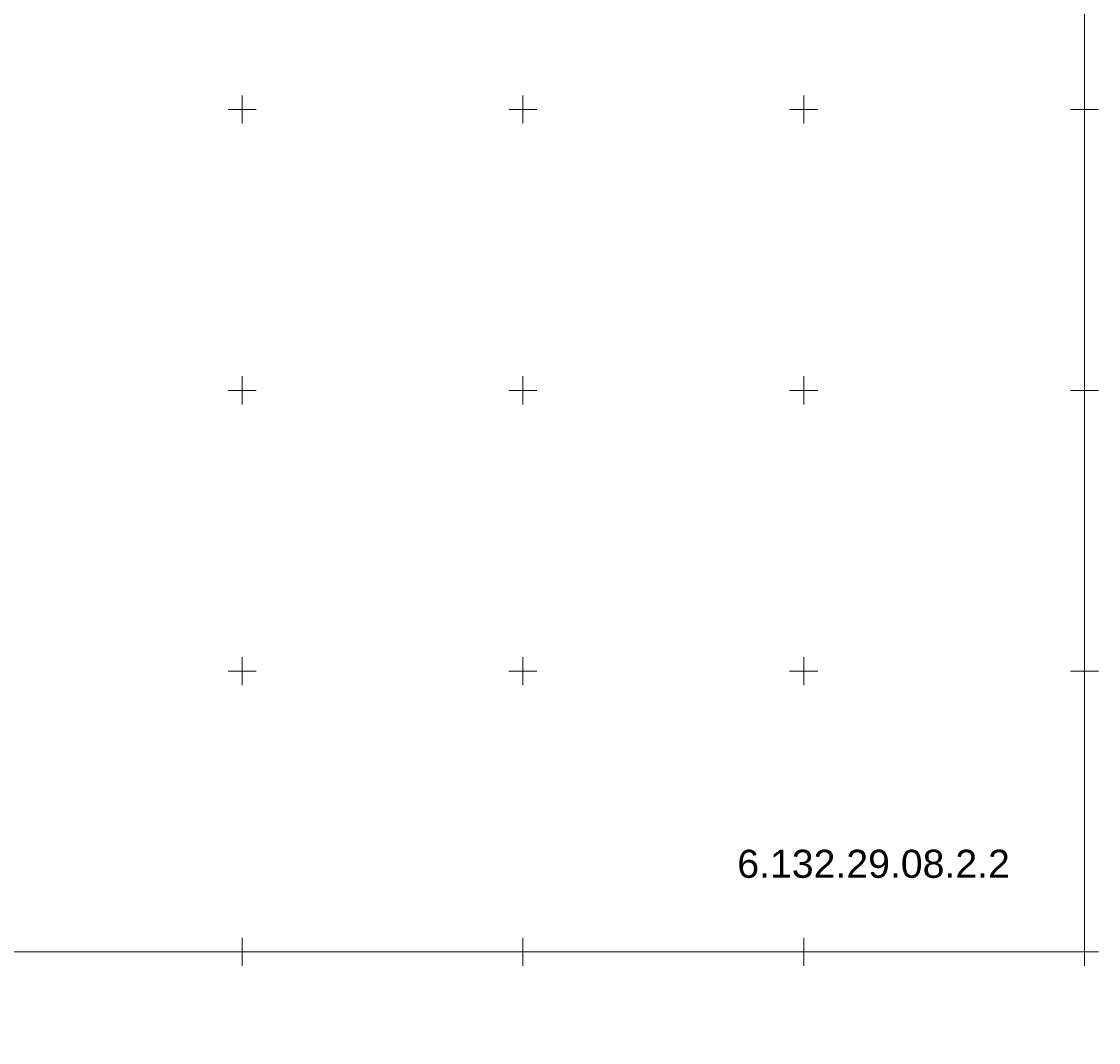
# Model space of a CAD drawing. Extents: x 0 to 6569664, y 0 to 5584502.
# Tile 55 of 64: x 6568611 to 6568802, y 5583734 to 5583916. Entities that reach past the tile are written whole.
import ezdxf
from ezdxf.enums import TextEntityAlignment as Align

# ---------------------------------------------------------------- set-up
doc = ezdxf.new("R2010")
doc.units = 0
doc.header["$PDSIZE"] = 0.75
doc.layers.get('Defpoints').update_dxf_attribs({"linetype": 'CONTINUOUS'})
doc.layers.add('ramka sekcji', color=7, linetype='CONTINUOUS', lineweight=18)
doc.styles.add('Arial', font='arial.ttf')
doc.styles.add('GEO-INFO', font='arial.ttf')
doc.dimstyles.get("Standard").update_dxf_attribs({"dimtxt": 0.18, "dimasz": 0.18, "dimexe": 0.18, "dimexo": 0.0625, "dimgap": 0.09, "dimtad": 0, "dimtih": 1, "dimtoh": 1, "dimdec": 4, "dimzin": 0, "dimdsep": 46, "dimtxsty": 'Standard', "dimcen": 0.09, "dimadec": 0, "dimazin": 0, "dimtfac": 1, "dimtdec": 4, "dimtofl": 0, "dimtmove": 0, "dimatfit": 3, "dimfxl": 0, "dimtolj": 1, "dimtzin": 0, "dimarcsym": 0})

# ---------------------------------------------------------------- blocks, each defined once
blk = doc.blocks.new('*D45')
at = {"layer": 'Defpoints', "color": 0}
for p in [(6568647.5, 5584150), (6568650, 5584150), (0, 0)]:
    blk.add_point(p, dxfattribs=at)
at = {"layer": 'ramka sekcji', "color": 0, "lineweight": -2}
blk.add_line((6568649.94, 5584150), (6568647.5, 5584150), dxfattribs=at)
at = {"layer": 'ramka sekcji', "color": 0, "insert": (6568644.11, 5584150), "char_height": 0.75, "attachment_point": 5, "style": 'GEO-INFO'}
blk.add_mtext('\\A1;5584150.0000', dxfattribs=at)
blk = doc.blocks.new('*D46')
at = {"layer": 'Defpoints', "color": 0}
for p in [(6568650, 5584152.5), (6568650, 5584150), (0, 0)]:
    blk.add_point(p, dxfattribs=at)
at = {"layer": 'ramka sekcji', "color": 0, "lineweight": -2}
blk.add_line((6568650, 5584150.06), (6568650, 5584152.5), dxfattribs=at)
at = {"layer": 'ramka sekcji', "color": 0, "insert": (6568650, 5584155.9), "char_height": 0.75, "attachment_point": 5, "rotation": 90, "style": 'GEO-INFO'}
blk.add_mtext('\\A1;6568650.0000', dxfattribs=at)

msp = doc.modelspace()

# ---------------------------------------------------------------- linework, layer by layer
at = {"layer": 'ramka sekcji'}
for p, q in [((6568800, 5584000), (6568800, 5583750)), ((6568650, 5583900), (6568650, 5583902.5)), ((6568700, 5583900), (6568700, 5583902.5)), ((6568750, 5583900), (6568750, 5583902.5)), ((6568800, 5583900), (6568800, 5583902.5)), ((6568650, 5583900), (6568647.5, 5583900)), ((6568650, 5583900), (6568650, 5583897.5)), ((6568650, 5583900), (6568652.5, 5583900)), ((6568700, 5583900), (6568697.5, 5583900)), ((6568700, 5583900), (6568700, 5583897.5)), ((6568700, 5583900), (6568702.5, 5583900)), ((6568750, 5583900), (6568747.5, 5583900)), ((6568750, 5583900), (6568750, 5583897.5)), ((6568750, 5583900), (6568752.5, 5583900)), ((6568800, 5583900), (6568797.5, 5583900)), ((6568800, 5583900), (6568800, 5583897.5)), ((6568800, 5583900), (6568802.5, 5583900)), ((6568650, 5583850), (6568650, 5583852.5)), ((6568700, 5583850), (6568700, 5583852.5)), ((6568750, 5583850), (6568750, 5583852.5)), ((6568800, 5583850), (6568800, 5583852.5)), ((6568650, 5583850), (6568647.5, 5583850)), ((6568650, 5583850), (6568650, 5583847.5)), ((6568650, 5583850), (6568652.5, 5583850)), ((6568700, 5583850), (6568697.5, 5583850)), ((6568700, 5583850), (6568700, 5583847.5)), ((6568700, 5583850), (6568702.5, 5583850)), ((6568750, 5583850), (6568747.5, 5583850)), ((6568750, 5583850), (6568750, 5583847.5)), ((6568750, 5583850), (6568752.5, 5583850)), ((6568800, 5583850), (6568797.5, 5583850)), ((6568800, 5583850), (6568800, 5583847.5)), ((6568800, 5583850), (6568802.5, 5583850)), ((6568650, 5583800), (6568650, 5583802.5)), ((6568700, 5583800), (6568700, 5583802.5)), ((6568750, 5583800), (6568750, 5583802.5)), ((6568800, 5583800), (6568800, 5583802.5)), ((6568650, 5583800), (6568647.5, 5583800)), ((6568650, 5583800), (6568650, 5583797.5)), ((6568650, 5583800), (6568652.5, 5583800)), ((6568700, 5583800), (6568697.5, 5583800)), ((6568700, 5583800), (6568700, 5583797.5)), ((6568700, 5583800), (6568702.5, 5583800)), ((6568750, 5583800), (6568747.5, 5583800)), ((6568750, 5583800), (6568750, 5583797.5)), ((6568750, 5583800), (6568752.5, 5583800)), ((6568800, 5583800), (6568797.5, 5583800)), ((6568800, 5583800), (6568800, 5583797.5)), ((6568800, 5583800), (6568802.5, 5583800)), ((6568650, 5583750), (6568650, 5583752.5)), ((6568700, 5583750), (6568700, 5583752.5)), ((6568750, 5583750), (6568750, 5583752.5)), ((6568800, 5583750), (6568800, 5583752.5)), ((6568800, 5583750), (6568400, 5583750)), ((6568650, 5583750), (6568647.5, 5583750)), ((6568650, 5583750), (6568650, 5583747.5)), ((6568650, 5583750), (6568652.5, 5583750)), ((6568700, 5583750), (6568697.5, 5583750)), ((6568700, 5583750), (6568700, 5583747.5)), ((6568700, 5583750), (6568702.5, 5583750)), ((6568750, 5583750), (6568747.5, 5583750)), ((6568750, 5583750), (6568750, 5583747.5)), ((6568750, 5583750), (6568752.5, 5583750)), ((6568800, 5583750), (6568797.5, 5583750)), ((6568800, 5583750), (6568800, 5583747.5)), ((6568800, 5583750), (6568802.5, 5583750))]:
    msp.add_line(p, q, dxfattribs=at)

# ---------------------------------------------------------------- texts
at = {"layer": 'ramka sekcji', "style": 'Arial'}
msp.add_text('6.132.29.08.2.2', height=5, rotation=360, dxfattribs=at).set_placement((6568762.44888, 5583765.68636), align=Align.MIDDLE_CENTER)

# ---------------------------------------------------------------- dimensions: what is measured, and where the dimension line sits
at = {"layer": 'ramka sekcji'}
for offset, dtype, picture, middle in [((0, 2.5), 1, '*D46', (6568650, 5584155.8956787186)), ((-2.5, 0), 0, '*D45', (6568644.1063676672, 5584150))]:
    dim = msp.add_ordinate_dim(feature_location=(6568650, 5584150), offset=offset, dtype=dtype, origin=(0, 0), dimstyle='Standard', override={"dimtxt": 0.75, "dimtxsty": 'GEO-INFO'}, dxfattribs=at)
    dim.commit()
    dim.dimension.update_dxf_attribs({"geometry": picture, "text_midpoint": middle})

doc.saveas('drawing.dxf')
